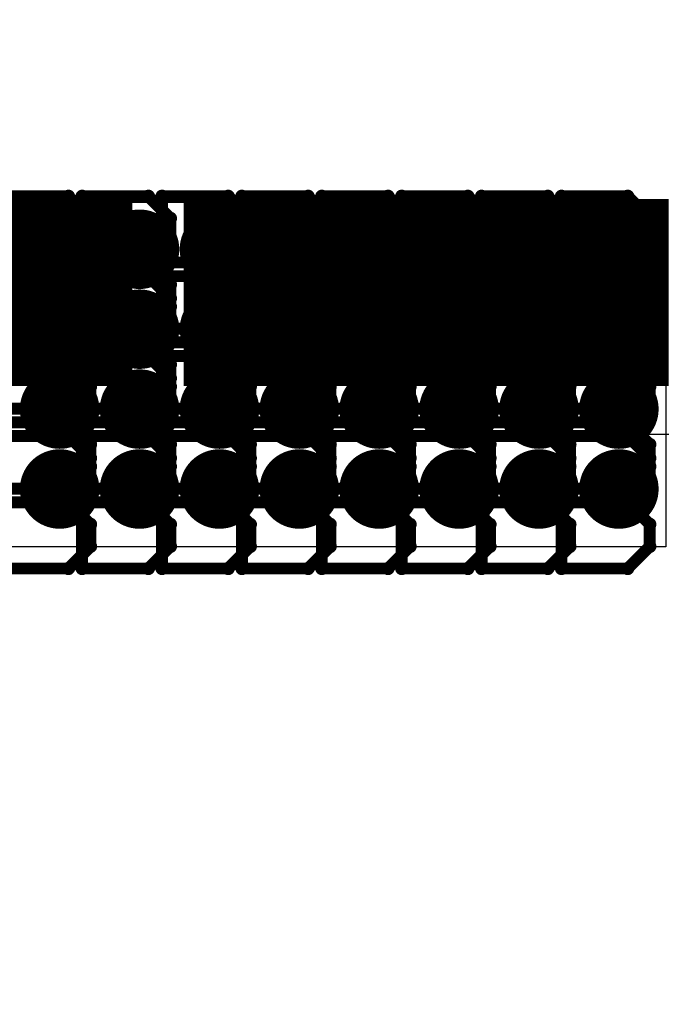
# Model space of a CAD drawing. Extents: x -2 to 8.5, y -2.9 to 5.2.
# Tile 37 of 207: x 0.416 to 0.578, y 2.28 to 2.527. Entities that reach past the tile are written whole.
import ezdxf

# ---------------------------------------------------------------- set-up
doc = ezdxf.new("R2010")
doc.units = 0
doc.layers.get('0').update_dxf_attribs({"linetype": 'CONTINUOUS'})
for name, color, linetype in [('acc-ni-360-20-out-a_copper_signal_bot', 5, 'CONTINUOUS'), ('acc-ni-360-20-out-a_copper_signal_top', 1, 'CONTINUOUS'), ('acc-ni-360-20-out-a_drawing_1', 1, 'CONTINUOUS'), ('acc-ni-360-20-out-a_drillmap_1', 1, 'CONTINUOUS'), ('acc-ni-360-20-out-a_pth_drill', 1, 'CONTINUOUS'), ('acc-ni-360-20-out-a_soldermask_top', 1, 'CONTINUOUS')]:
    doc.layers.add(name, color=color, linetype=linetype)

# ---------------------------------------------------------------- blocks, each defined once
blk = doc.blocks.new('D12')
at = {"const_width": 0.045}
blk.add_lwpolyline([(-0.06, 0), (0.06, 0)], dxfattribs=at)
blk = doc.blocks.new('D20')
at = {"const_width": 0.01}
blk.add_lwpolyline([(-0.005, 0, 1), (0.005, 0, 1)], format="xyb", close=True, dxfattribs=at)
blk = doc.blocks.new('D30')
at = {"const_width": 0.047}
blk.add_lwpolyline([(-0.061, 0), (0.061, 0)], dxfattribs=at)
blk = doc.blocks.new('D45')
at = {"const_width": 0.005}
blk.add_lwpolyline([(-0.0025, 0, 1), (0.0025, 0, 1)], format="xyb", close=True, dxfattribs=at)
blk = doc.blocks.new('D48')
at = {"const_width": 0.001667}
blk.add_lwpolyline([(-0.000833, 0, 1), (0.000833, 0, 1)], format="xyb", close=True, dxfattribs=at)
blk = doc.blocks.new('D25')
at = {"const_width": 0.0025}
blk.add_lwpolyline([(-0.00125, 0, 1), (0.00125, 0, 1)], format="xyb", close=True, dxfattribs=at)

msp = doc.modelspace()

# ---------------------------------------------------------------- linework, layer by layer
at = {"layer": 'acc-ni-360-20-out-a_copper_signal_top', "color": 1}
msp.add_lwpolyline([(0.579055, 2.394685), (0.2545, 2.394685), (0.2545, 2.481299), (0.579055, 2.481299), (0.579055, 2.394685)], dxfattribs=at)
at = {"layer": 'acc-ni-360-20-out-a_drawing_1', "color": 1, "const_width": 0.003}
for points in [[(0.428765, 2.482816), (0.412104, 2.482816)], [(0.434319, 2.477262), (0.428765, 2.482816)], [(0.432204, 2.482816), (0.432204, 2.449494)], [(0.448865, 2.482816), (0.432204, 2.482816)], [(0.454419, 2.477262), (0.448865, 2.482816)], [(0.452304, 2.482816), (0.452304, 2.449494)], [(0.468965, 2.482816), (0.452304, 2.482816)], [(0.474519, 2.477262), (0.468965, 2.482816)], [(0.472404, 2.482816), (0.472404, 2.449494)], [(0.489065, 2.482816), (0.472404, 2.482816)], [(0.494619, 2.477262), (0.489065, 2.482816)], [(0.492504, 2.482816), (0.492504, 2.449494)], [(0.509165, 2.482816), (0.492504, 2.482816)], [(0.514719, 2.477262), (0.509165, 2.482816)], [(0.512604, 2.482816), (0.512604, 2.449494)], [(0.529265, 2.482816), (0.512604, 2.482816)], [(0.534819, 2.477262), (0.529265, 2.482816)], [(0.532703, 2.482816), (0.532703, 2.449494)], [(0.549365, 2.482816), (0.532703, 2.482816)], [(0.554918, 2.477262), (0.549365, 2.482816)], [(0.552803, 2.482816), (0.552803, 2.449494)], [(0.569465, 2.482816), (0.552803, 2.482816)], [(0.575018, 2.477262), (0.569465, 2.482816)], [(0.434319, 2.471709), (0.434319, 2.477262)], [(0.454419, 2.471709), (0.454419, 2.477262)], [(0.474519, 2.471709), (0.474519, 2.477262)], [(0.494619, 2.471709), (0.494619, 2.477262)], [(0.514719, 2.471709), (0.514719, 2.477262)], [(0.534819, 2.471709), (0.534819, 2.477262)], [(0.554918, 2.471709), (0.554918, 2.477262)], [(0.575018, 2.471709), (0.575018, 2.477262)], [(0.428765, 2.466155), (0.434319, 2.471709)], [(0.448865, 2.466155), (0.454419, 2.471709)], [(0.468965, 2.466155), (0.474519, 2.471709)], [(0.489065, 2.466155), (0.494619, 2.471709)], [(0.509165, 2.466155), (0.514719, 2.471709)], [(0.529265, 2.466155), (0.534819, 2.471709)], [(0.549365, 2.466155), (0.554918, 2.471709)], [(0.569465, 2.466155), (0.575018, 2.471709)], [(0.428765, 2.466155), (0.412104, 2.466155)], [(0.412104, 2.466155), (0.428765, 2.466155)], [(0.434319, 2.460601), (0.428765, 2.466155)], [(0.448865, 2.466155), (0.432204, 2.466155)], [(0.432204, 2.466155), (0.448865, 2.466155)], [(0.454419, 2.460601), (0.448865, 2.466155)], [(0.468965, 2.466155), (0.452304, 2.466155)], [(0.452304, 2.466155), (0.468965, 2.466155)], [(0.474519, 2.460601), (0.468965, 2.466155)], [(0.489065, 2.466155), (0.472404, 2.466155)], [(0.472404, 2.466155), (0.489065, 2.466155)], [(0.494619, 2.460601), (0.489065, 2.466155)], [(0.509165, 2.466155), (0.492504, 2.466155)], [(0.492504, 2.466155), (0.509165, 2.466155)], [(0.514719, 2.460601), (0.509165, 2.466155)], [(0.529265, 2.466155), (0.512604, 2.466155)], [(0.512604, 2.466155), (0.529265, 2.466155)], [(0.534819, 2.460601), (0.529265, 2.466155)], [(0.549365, 2.466155), (0.532703, 2.466155)], [(0.532703, 2.466155), (0.549365, 2.466155)], [(0.554918, 2.460601), (0.549365, 2.466155)], [(0.569465, 2.466155), (0.552803, 2.466155)], [(0.552803, 2.466155), (0.569465, 2.466155)], [(0.575018, 2.460601), (0.569465, 2.466155)], [(0.428765, 2.462716), (0.412104, 2.462716)], [(0.434319, 2.457163), (0.428765, 2.462716)], [(0.432204, 2.462716), (0.432204, 2.429394)], [(0.448865, 2.462716), (0.432204, 2.462716)], [(0.454419, 2.457163), (0.448865, 2.462716)], [(0.452304, 2.462716), (0.452304, 2.429394)], [(0.468965, 2.462716), (0.452304, 2.462716)], [(0.474519, 2.457163), (0.468965, 2.462716)], [(0.472404, 2.462716), (0.472404, 2.429394)], [(0.489065, 2.462716), (0.472404, 2.462716)], [(0.494619, 2.457163), (0.489065, 2.462716)], [(0.492504, 2.462716), (0.492504, 2.429394)], [(0.509165, 2.462716), (0.492504, 2.462716)], [(0.514719, 2.457163), (0.509165, 2.462716)], [(0.512604, 2.462716), (0.512604, 2.429394)], [(0.529265, 2.462716), (0.512604, 2.462716)], [(0.534819, 2.457163), (0.529265, 2.462716)], [(0.532703, 2.462716), (0.532703, 2.429394)], [(0.549365, 2.462716), (0.532703, 2.462716)], [(0.554918, 2.457163), (0.549365, 2.462716)], [(0.552803, 2.462716), (0.552803, 2.429394)], [(0.569465, 2.462716), (0.552803, 2.462716)], [(0.575018, 2.457163), (0.569465, 2.462716)], [(0.434319, 2.455048), (0.434319, 2.460601)], [(0.454419, 2.455048), (0.454419, 2.460601)], [(0.474519, 2.455048), (0.474519, 2.460601)], [(0.494619, 2.455048), (0.494619, 2.460601)], [(0.514719, 2.455048), (0.514719, 2.460601)], [(0.534819, 2.455048), (0.534819, 2.460601)], [(0.554918, 2.455048), (0.554918, 2.460601)], [(0.575018, 2.455048), (0.575018, 2.460601)], [(0.434319, 2.451609), (0.434319, 2.457163)], [(0.454419, 2.451609), (0.454419, 2.457163)], [(0.474519, 2.451609), (0.474519, 2.457163)], [(0.494619, 2.451609), (0.494619, 2.457163)], [(0.514719, 2.451609), (0.514719, 2.457163)], [(0.534819, 2.451609), (0.534819, 2.457163)], [(0.554918, 2.451609), (0.554918, 2.457163)], [(0.575018, 2.451609), (0.575018, 2.457163)], [(0.428765, 2.449494), (0.434319, 2.455048)], [(0.448865, 2.449494), (0.454419, 2.455048)], [(0.468965, 2.449494), (0.474519, 2.455048)], [(0.489065, 2.449494), (0.494619, 2.455048)], [(0.509165, 2.449494), (0.514719, 2.455048)], [(0.529265, 2.449494), (0.534819, 2.455048)], [(0.549365, 2.449494), (0.554918, 2.455048)], [(0.569465, 2.449494), (0.575018, 2.455048)], [(0.428765, 2.446055), (0.434319, 2.451609)], [(0.448865, 2.446055), (0.454419, 2.451609)], [(0.468965, 2.446055), (0.474519, 2.451609)], [(0.489065, 2.446055), (0.494619, 2.451609)], [(0.509165, 2.446055), (0.514719, 2.451609)], [(0.529265, 2.446055), (0.534819, 2.451609)], [(0.549365, 2.446055), (0.554918, 2.451609)], [(0.569465, 2.446055), (0.575018, 2.451609)], [(0.412104, 2.449494), (0.428765, 2.449494)], [(0.432204, 2.449494), (0.448865, 2.449494)], [(0.452304, 2.449494), (0.468965, 2.449494)], [(0.472404, 2.449494), (0.489065, 2.449494)], [(0.492504, 2.449494), (0.509165, 2.449494)], [(0.512604, 2.449494), (0.529265, 2.449494)], [(0.532703, 2.449494), (0.549365, 2.449494)], [(0.552803, 2.449494), (0.569465, 2.449494)], [(0.428765, 2.446055), (0.412104, 2.446055)], [(0.412104, 2.446055), (0.428765, 2.446055)], [(0.434319, 2.440501), (0.428765, 2.446055)], [(0.448865, 2.446055), (0.432204, 2.446055)], [(0.432204, 2.446055), (0.448865, 2.446055)], [(0.454419, 2.440501), (0.448865, 2.446055)], [(0.468965, 2.446055), (0.452304, 2.446055)], [(0.452304, 2.446055), (0.468965, 2.446055)], [(0.474519, 2.440501), (0.468965, 2.446055)], [(0.489065, 2.446055), (0.472404, 2.446055)], [(0.472404, 2.446055), (0.489065, 2.446055)], [(0.494619, 2.440501), (0.489065, 2.446055)], [(0.509165, 2.446055), (0.492504, 2.446055)], [(0.492504, 2.446055), (0.509165, 2.446055)], [(0.514719, 2.440501), (0.509165, 2.446055)], [(0.529265, 2.446055), (0.512604, 2.446055)], [(0.512604, 2.446055), (0.529265, 2.446055)], [(0.534819, 2.440501), (0.529265, 2.446055)], [(0.549365, 2.446055), (0.532703, 2.446055)], [(0.532703, 2.446055), (0.549365, 2.446055)], [(0.554918, 2.440501), (0.549365, 2.446055)], [(0.569465, 2.446055), (0.552803, 2.446055)], [(0.552803, 2.446055), (0.569465, 2.446055)], [(0.575018, 2.440501), (0.569465, 2.446055)], [(0.428765, 2.442616), (0.412104, 2.442616)], [(0.434319, 2.437063), (0.428765, 2.442616)], [(0.432204, 2.442616), (0.432204, 2.409294)], [(0.448865, 2.442616), (0.432204, 2.442616)], [(0.434319, 2.434948), (0.434319, 2.440501)], [(0.454419, 2.437063), (0.448865, 2.442616)], [(0.452304, 2.442616), (0.452304, 2.409294)], [(0.468965, 2.442616), (0.452304, 2.442616)], [(0.454419, 2.434948), (0.454419, 2.440501)], [(0.474519, 2.437063), (0.468965, 2.442616)], [(0.472404, 2.442616), (0.472404, 2.409294)], [(0.489065, 2.442616), (0.472404, 2.442616)], [(0.474519, 2.434948), (0.474519, 2.440501)], [(0.494619, 2.437063), (0.489065, 2.442616)], [(0.492504, 2.442616), (0.492504, 2.409294)], [(0.509165, 2.442616), (0.492504, 2.442616)], [(0.494619, 2.434948), (0.494619, 2.440501)], [(0.514719, 2.437063), (0.509165, 2.442616)], [(0.512604, 2.442616), (0.512604, 2.409294)], [(0.529265, 2.442616), (0.512604, 2.442616)], [(0.514719, 2.434948), (0.514719, 2.440501)], [(0.534819, 2.437063), (0.529265, 2.442616)], [(0.532703, 2.442616), (0.532703, 2.409294)], [(0.549365, 2.442616), (0.532703, 2.442616)], [(0.534819, 2.434948), (0.534819, 2.440501)], [(0.554918, 2.437063), (0.549365, 2.442616)], [(0.552803, 2.442616), (0.552803, 2.409294)], [(0.569465, 2.442616), (0.552803, 2.442616)], [(0.554918, 2.434948), (0.554918, 2.440501)], [(0.575018, 2.437063), (0.569465, 2.442616)], [(0.575018, 2.434948), (0.575018, 2.440501)], [(0.434319, 2.431509), (0.434319, 2.437063)], [(0.454419, 2.431509), (0.454419, 2.437063)], [(0.474519, 2.431509), (0.474519, 2.437063)], [(0.494619, 2.431509), (0.494619, 2.437063)], [(0.514719, 2.431509), (0.514719, 2.437063)], [(0.534819, 2.431509), (0.534819, 2.437063)], [(0.554918, 2.431509), (0.554918, 2.437063)], [(0.575018, 2.431509), (0.575018, 2.437063)], [(0.428765, 2.429394), (0.434319, 2.434948)], [(0.448865, 2.429394), (0.454419, 2.434948)], [(0.468965, 2.429394), (0.474519, 2.434948)], [(0.489065, 2.429394), (0.494619, 2.434948)], [(0.509165, 2.429394), (0.514719, 2.434948)], [(0.529265, 2.429394), (0.534819, 2.434948)], [(0.549365, 2.429394), (0.554918, 2.434948)], [(0.569465, 2.429394), (0.575018, 2.434948)], [(0.428765, 2.425955), (0.434319, 2.431509)], [(0.448865, 2.425955), (0.454419, 2.431509)], [(0.468965, 2.425955), (0.474519, 2.431509)], [(0.489065, 2.425955), (0.494619, 2.431509)], [(0.509165, 2.425955), (0.514719, 2.431509)], [(0.529265, 2.425955), (0.534819, 2.431509)], [(0.549365, 2.425955), (0.554918, 2.431509)], [(0.569465, 2.425955), (0.575018, 2.431509)], [(0.412104, 2.429394), (0.428765, 2.429394)], [(0.432204, 2.429394), (0.448865, 2.429394)], [(0.452304, 2.429394), (0.468965, 2.429394)], [(0.472404, 2.429394), (0.489065, 2.429394)], [(0.492504, 2.429394), (0.509165, 2.429394)], [(0.512604, 2.429394), (0.529265, 2.429394)], [(0.532703, 2.429394), (0.549365, 2.429394)], [(0.552803, 2.429394), (0.569465, 2.429394)], [(0.428765, 2.425955), (0.412104, 2.425955)], [(0.412104, 2.425955), (0.428765, 2.425955)], [(0.434319, 2.420401), (0.428765, 2.425955)], [(0.448865, 2.425955), (0.432204, 2.425955)], [(0.432204, 2.425955), (0.448865, 2.425955)], [(0.454419, 2.420401), (0.448865, 2.425955)], [(0.468965, 2.425955), (0.452304, 2.425955)], [(0.452304, 2.425955), (0.468965, 2.425955)], [(0.474519, 2.420401), (0.468965, 2.425955)], [(0.489065, 2.425955), (0.472404, 2.425955)], [(0.472404, 2.425955), (0.489065, 2.425955)], [(0.494619, 2.420401), (0.489065, 2.425955)], [(0.509165, 2.425955), (0.492504, 2.425955)], [(0.492504, 2.425955), (0.509165, 2.425955)], [(0.514719, 2.420401), (0.509165, 2.425955)], [(0.529265, 2.425955), (0.512604, 2.425955)], [(0.512604, 2.425955), (0.529265, 2.425955)], [(0.534819, 2.420401), (0.529265, 2.425955)], [(0.549365, 2.425955), (0.532703, 2.425955)], [(0.532703, 2.425955), (0.549365, 2.425955)], [(0.554918, 2.420401), (0.549365, 2.425955)], [(0.569465, 2.425955), (0.552803, 2.425955)], [(0.552803, 2.425955), (0.569465, 2.425955)], [(0.575018, 2.420401), (0.569465, 2.425955)], [(0.428765, 2.422517), (0.412104, 2.422517)], [(0.434319, 2.416963), (0.428765, 2.422517)], [(0.432204, 2.422517), (0.432204, 2.389194)], [(0.448865, 2.422517), (0.432204, 2.422517)], [(0.454419, 2.416963), (0.448865, 2.422517)], [(0.452304, 2.422517), (0.452304, 2.389194)], [(0.468965, 2.422517), (0.452304, 2.422517)], [(0.474519, 2.416963), (0.468965, 2.422517)], [(0.472404, 2.422517), (0.472404, 2.389194)], [(0.489065, 2.422517), (0.472404, 2.422517)], [(0.494619, 2.416963), (0.489065, 2.422517)], [(0.492504, 2.422517), (0.492504, 2.389194)], [(0.509165, 2.422517), (0.492504, 2.422517)], [(0.514719, 2.416963), (0.509165, 2.422517)], [(0.512604, 2.422517), (0.512604, 2.389194)], [(0.529265, 2.422517), (0.512604, 2.422517)], [(0.534819, 2.416963), (0.529265, 2.422517)], [(0.532703, 2.422517), (0.532703, 2.389194)], [(0.549365, 2.422517), (0.532703, 2.422517)], [(0.554918, 2.416963), (0.549365, 2.422517)], [(0.552803, 2.422517), (0.552803, 2.389194)], [(0.569465, 2.422517), (0.552803, 2.422517)], [(0.575018, 2.416963), (0.569465, 2.422517)], [(0.434319, 2.414848), (0.434319, 2.420401)], [(0.454419, 2.414848), (0.454419, 2.420401)], [(0.474519, 2.414848), (0.474519, 2.420401)], [(0.494619, 2.414848), (0.494619, 2.420401)], [(0.514719, 2.414848), (0.514719, 2.420401)], [(0.534819, 2.414848), (0.534819, 2.420401)], [(0.554918, 2.414848), (0.554918, 2.420401)], [(0.575018, 2.414848), (0.575018, 2.420401)], [(0.434319, 2.411409), (0.434319, 2.416963)], [(0.454419, 2.411409), (0.454419, 2.416963)], [(0.474519, 2.411409), (0.474519, 2.416963)], [(0.494619, 2.411409), (0.494619, 2.416963)], [(0.514719, 2.411409), (0.514719, 2.416963)], [(0.534819, 2.411409), (0.534819, 2.416963)], [(0.554918, 2.411409), (0.554918, 2.416963)], [(0.575018, 2.411409), (0.575018, 2.416963)], [(0.428765, 2.409294), (0.434319, 2.414848)], [(0.448865, 2.409294), (0.454419, 2.414848)], [(0.468965, 2.409294), (0.474519, 2.414848)], [(0.489065, 2.409294), (0.494619, 2.414848)], [(0.509165, 2.409294), (0.514719, 2.414848)], [(0.529265, 2.409294), (0.534819, 2.414848)], [(0.549365, 2.409294), (0.554918, 2.414848)], [(0.569465, 2.409294), (0.575018, 2.414848)], [(0.428765, 2.405855), (0.434319, 2.411409)], [(0.448865, 2.405855), (0.454419, 2.411409)], [(0.468965, 2.405855), (0.474519, 2.411409)], [(0.489065, 2.405855), (0.494619, 2.411409)], [(0.509165, 2.405855), (0.514719, 2.411409)], [(0.529265, 2.405855), (0.534819, 2.411409)], [(0.549365, 2.405855), (0.554918, 2.411409)], [(0.569465, 2.405855), (0.575018, 2.411409)], [(0.412104, 2.409294), (0.428765, 2.409294)], [(0.432204, 2.409294), (0.448865, 2.409294)], [(0.452304, 2.409294), (0.468965, 2.409294)], [(0.472404, 2.409294), (0.489065, 2.409294)], [(0.492504, 2.409294), (0.509165, 2.409294)], [(0.512604, 2.409294), (0.529265, 2.409294)], [(0.532703, 2.409294), (0.549365, 2.409294)], [(0.552803, 2.409294), (0.569465, 2.409294)], [(0.428765, 2.405855), (0.412104, 2.405855)], [(0.412104, 2.405855), (0.428765, 2.405855)], [(0.434319, 2.400302), (0.428765, 2.405855)], [(0.448865, 2.405855), (0.432204, 2.405855)], [(0.432204, 2.405855), (0.448865, 2.405855)], [(0.454419, 2.400302), (0.448865, 2.405855)], [(0.468965, 2.405855), (0.452304, 2.405855)], [(0.452304, 2.405855), (0.468965, 2.405855)], [(0.474519, 2.400302), (0.468965, 2.405855)], [(0.489065, 2.405855), (0.472404, 2.405855)], [(0.472404, 2.405855), (0.489065, 2.405855)], [(0.494619, 2.400302), (0.489065, 2.405855)], [(0.509165, 2.405855), (0.492504, 2.405855)], [(0.492504, 2.405855), (0.509165, 2.405855)], [(0.514719, 2.400302), (0.509165, 2.405855)], [(0.529265, 2.405855), (0.512604, 2.405855)], [(0.512604, 2.405855), (0.529265, 2.405855)], [(0.534819, 2.400302), (0.529265, 2.405855)], [(0.549365, 2.405855), (0.532703, 2.405855)], [(0.532703, 2.405855), (0.549365, 2.405855)], [(0.554918, 2.400302), (0.549365, 2.405855)], [(0.569465, 2.405855), (0.552803, 2.405855)], [(0.552803, 2.405855), (0.569465, 2.405855)], [(0.575018, 2.400302), (0.569465, 2.405855)], [(0.434319, 2.394748), (0.434319, 2.400302)], [(0.454419, 2.394748), (0.454419, 2.400302)], [(0.474519, 2.394748), (0.474519, 2.400302)], [(0.494619, 2.394748), (0.494619, 2.400302)], [(0.514719, 2.394748), (0.514719, 2.400302)], [(0.534819, 2.394748), (0.534819, 2.400302)], [(0.554918, 2.394748), (0.554918, 2.400302)], [(0.575018, 2.394748), (0.575018, 2.400302)], [(0.428765, 2.389194), (0.434319, 2.394748)], [(0.448865, 2.389194), (0.454419, 2.394748)], [(0.468965, 2.389194), (0.474519, 2.394748)], [(0.489065, 2.389194), (0.494619, 2.394748)], [(0.509165, 2.389194), (0.514719, 2.394748)], [(0.529265, 2.389194), (0.534819, 2.394748)], [(0.549365, 2.389194), (0.554918, 2.394748)], [(0.569465, 2.389194), (0.575018, 2.394748)], [(0.412104, 2.389194), (0.428765, 2.389194)], [(0.432204, 2.389194), (0.448865, 2.389194)], [(0.452304, 2.389194), (0.468965, 2.389194)], [(0.472404, 2.389194), (0.489065, 2.389194)], [(0.492504, 2.389194), (0.509165, 2.389194)], [(0.512604, 2.389194), (0.529265, 2.389194)], [(0.532703, 2.389194), (0.549365, 2.389194)], [(0.552803, 2.389194), (0.569465, 2.389194)]]:
    msp.add_lwpolyline(points, dxfattribs=at)
at = {"layer": 'acc-ni-360-20-out-a_drillmap_1', "color": 1, "const_width": 0.005}
for points in [[(0.426545, 2.464488), (0.426545, 2.474488)], [(0.446645, 2.464488), (0.446645, 2.474488)], [(0.466745, 2.464488), (0.466745, 2.474488)], [(0.486844, 2.464488), (0.486844, 2.474488)], [(0.506944, 2.464488), (0.506944, 2.474488)], [(0.527044, 2.464488), (0.527044, 2.474488)], [(0.547144, 2.464488), (0.547144, 2.474488)], [(0.567244, 2.464488), (0.567244, 2.474488)], [(0.421545, 2.469488), (0.431545, 2.469488)], [(0.441645, 2.469488), (0.451645, 2.469488)], [(0.461745, 2.469488), (0.471745, 2.469488)], [(0.481844, 2.469488), (0.491844, 2.469488)], [(0.501944, 2.469488), (0.511944, 2.469488)], [(0.522044, 2.469488), (0.532044, 2.469488)], [(0.542144, 2.469488), (0.552144, 2.469488)], [(0.562244, 2.469488), (0.572244, 2.469488)], [(0.426545, 2.444388), (0.426545, 2.454388)], [(0.446645, 2.444388), (0.446645, 2.454388)], [(0.466745, 2.444388), (0.466745, 2.454388)], [(0.486844, 2.444388), (0.486844, 2.454388)], [(0.506944, 2.444388), (0.506944, 2.454388)], [(0.527044, 2.444388), (0.527044, 2.454388)], [(0.547144, 2.444388), (0.547144, 2.454388)], [(0.567244, 2.444388), (0.567244, 2.454388)], [(0.421545, 2.449388), (0.431545, 2.449388)], [(0.441645, 2.449388), (0.451645, 2.449388)], [(0.461745, 2.449388), (0.471745, 2.449388)], [(0.481844, 2.449388), (0.491844, 2.449388)], [(0.501944, 2.449388), (0.511944, 2.449388)], [(0.522044, 2.449388), (0.532044, 2.449388)], [(0.542144, 2.449388), (0.552144, 2.449388)], [(0.562244, 2.449388), (0.572244, 2.449388)], [(0.426545, 2.424288), (0.426545, 2.434288)], [(0.446645, 2.424288), (0.446645, 2.434288)], [(0.466745, 2.424288), (0.466745, 2.434288)], [(0.486844, 2.424288), (0.486844, 2.434288)], [(0.506944, 2.424288), (0.506944, 2.434288)], [(0.527044, 2.424288), (0.527044, 2.434288)], [(0.547144, 2.424288), (0.547144, 2.434288)], [(0.567244, 2.424288), (0.567244, 2.434288)], [(0.421545, 2.429288), (0.431545, 2.429288)], [(0.441645, 2.429288), (0.451645, 2.429288)], [(0.461745, 2.429288), (0.471745, 2.429288)], [(0.481844, 2.429288), (0.491844, 2.429288)], [(0.501944, 2.429288), (0.511944, 2.429288)], [(0.522044, 2.429288), (0.532044, 2.429288)], [(0.542144, 2.429288), (0.552144, 2.429288)], [(0.562244, 2.429288), (0.572244, 2.429288)], [(0.426545, 2.404189), (0.426545, 2.414189)], [(0.446645, 2.404189), (0.446645, 2.414189)], [(0.466745, 2.404189), (0.466745, 2.414189)], [(0.486844, 2.404189), (0.486844, 2.414189)], [(0.506944, 2.404189), (0.506944, 2.414189)], [(0.527044, 2.404189), (0.527044, 2.414189)], [(0.547144, 2.404189), (0.547144, 2.414189)], [(0.567244, 2.404189), (0.567244, 2.414189)], [(0.421545, 2.409189), (0.431545, 2.409189)], [(0.441645, 2.409189), (0.451645, 2.409189)], [(0.461745, 2.409189), (0.471745, 2.409189)], [(0.481844, 2.409189), (0.491844, 2.409189)], [(0.501944, 2.409189), (0.511944, 2.409189)], [(0.522044, 2.409189), (0.532044, 2.409189)], [(0.542144, 2.409189), (0.552144, 2.409189)], [(0.562244, 2.409189), (0.572244, 2.409189)]]:
    msp.add_lwpolyline(points, dxfattribs=at)
at = {"layer": 'acc-ni-360-20-out-a_soldermask_top', "color": 1}
msp.add_lwpolyline([(0.313, 2.423), (0.5885, 2.423), (0.5885, 2.175), (1.5, 2.175), (1.5, 1.445), (1.2535, 1.445), (1.2535, 1.305), (1.5, 1.305), (1.5, 0.775), (0, 0.775), (0, 2.58385), (0.313, 2.58385), (0.313, 2.423)], dxfattribs=at)

# ---------------------------------------------------------------- block references
at = {"layer": 'acc-ni-360-20-out-a_copper_signal_bot'}
for p in [(0.426545, 2.469488), (0.446645, 2.469488), (0.466745, 2.469488), (0.486844, 2.469488), (0.506944, 2.469488), (0.527044, 2.469488), (0.547144, 2.469488), (0.567244, 2.469488), (0.426545, 2.449388), (0.446645, 2.449388), (0.466745, 2.449388), (0.486844, 2.449388), (0.506944, 2.449388), (0.527044, 2.449388), (0.547144, 2.449388), (0.567244, 2.449388), (0.426545, 2.429288), (0.446645, 2.429288), (0.466745, 2.429288), (0.486844, 2.429288), (0.506944, 2.429288), (0.527044, 2.429288), (0.547144, 2.429288), (0.567244, 2.429288), (0.426545, 2.409189), (0.446645, 2.409189), (0.466745, 2.409189), (0.486844, 2.409189), (0.506944, 2.409189), (0.527044, 2.409189), (0.547144, 2.409189), (0.567244, 2.409189)]:
    msp.add_blockref('D20', p, dxfattribs=at)
at = {"layer": 'acc-ni-360-20-out-a_copper_signal_top'}
for name, p in [('D12', (0.383858, 2.458606)), ('D20', (0.426545, 2.469488)), ('D12', (0.51878, 2.458606)), ('D20', (0.446645, 2.469488)), ('D20', (0.466745, 2.469488)), ('D20', (0.486844, 2.469488)), ('D20', (0.506944, 2.469488)), ('D20', (0.527044, 2.469488)), ('D20', (0.547144, 2.469488)), ('D20', (0.567244, 2.469488)), ('D20', (0.426545, 2.449388)), ('D20', (0.446645, 2.449388)), ('D20', (0.466745, 2.449388)), ('D20', (0.486844, 2.449388)), ('D20', (0.506944, 2.449388)), ('D20', (0.527044, 2.449388)), ('D20', (0.547144, 2.449388)), ('D20', (0.567244, 2.449388)), ('D20', (0.426545, 2.429288)), ('D20', (0.446645, 2.429288)), ('D20', (0.466745, 2.429288)), ('D20', (0.486844, 2.429288)), ('D20', (0.506944, 2.429288)), ('D20', (0.527044, 2.429288)), ('D20', (0.547144, 2.429288)), ('D20', (0.567244, 2.429288)), ('D20', (0.426545, 2.409189)), ('D20', (0.446645, 2.409189)), ('D20', (0.466745, 2.409189)), ('D20', (0.486844, 2.409189)), ('D20', (0.506944, 2.409189)), ('D20', (0.527044, 2.409189)), ('D20', (0.547144, 2.409189)), ('D20', (0.567244, 2.409189))]:
    msp.add_blockref(name, p, dxfattribs=at)
at = {"layer": 'acc-ni-360-20-out-a_drawing_1'}
for p in [(0.428765, 2.482816), (0.432204, 2.482816), (0.432204, 2.482816), (0.448865, 2.482816), (0.452304, 2.482816), (0.452304, 2.482816), (0.468965, 2.482816), (0.472404, 2.482816), (0.472404, 2.482816), (0.489065, 2.482816), (0.492504, 2.482816), (0.492504, 2.482816), (0.509165, 2.482816), (0.512604, 2.482816), (0.512604, 2.482816), (0.529265, 2.482816), (0.532703, 2.482816), (0.532703, 2.482816), (0.549365, 2.482816), (0.552803, 2.482816), (0.552803, 2.482816), (0.569465, 2.482816), (0.434319, 2.477262), (0.454419, 2.477262), (0.474519, 2.477262), (0.494619, 2.477262), (0.514719, 2.477262), (0.534819, 2.477262), (0.554918, 2.477262), (0.575018, 2.477262), (0.434319, 2.471709), (0.454419, 2.471709), (0.474519, 2.471709), (0.494619, 2.471709), (0.514719, 2.471709), (0.534819, 2.471709), (0.554918, 2.471709), (0.575018, 2.471709), (0.428765, 2.466155), (0.428765, 2.466155), (0.432204, 2.466155), (0.448865, 2.466155), (0.448865, 2.466155), (0.452304, 2.466155), (0.468965, 2.466155), (0.468965, 2.466155), (0.472404, 2.466155), (0.489065, 2.466155), (0.489065, 2.466155), (0.492504, 2.466155), (0.509165, 2.466155), (0.509165, 2.466155), (0.512604, 2.466155), (0.529265, 2.466155), (0.529265, 2.466155), (0.532703, 2.466155), (0.549365, 2.466155), (0.549365, 2.466155), (0.552803, 2.466155), (0.569465, 2.466155), (0.569465, 2.466155), (0.428765, 2.462716), (0.432204, 2.462716), (0.432204, 2.462716), (0.448865, 2.462716), (0.452304, 2.462716), (0.452304, 2.462716), (0.468965, 2.462716), (0.472404, 2.462716), (0.472404, 2.462716), (0.489065, 2.462716), (0.492504, 2.462716), (0.492504, 2.462716), (0.509165, 2.462716), (0.512604, 2.462716), (0.512604, 2.462716), (0.529265, 2.462716), (0.532703, 2.462716), (0.532703, 2.462716), (0.549365, 2.462716), (0.552803, 2.462716), (0.552803, 2.462716), (0.569465, 2.462716), (0.434319, 2.460601), (0.454419, 2.460601), (0.474519, 2.460601), (0.494619, 2.460601), (0.514719, 2.460601), (0.534819, 2.460601), (0.554918, 2.460601), (0.575018, 2.460601), (0.434319, 2.457163), (0.434319, 2.455048), (0.454419, 2.457163), (0.454419, 2.455048), (0.474519, 2.457163), (0.474519, 2.455048), (0.494619, 2.457163), (0.494619, 2.455048), (0.514719, 2.457163), (0.514719, 2.455048), (0.534819, 2.457163), (0.534819, 2.455048), (0.554918, 2.457163), (0.554918, 2.455048), (0.575018, 2.457163), (0.575018, 2.455048), (0.434319, 2.451609), (0.454419, 2.451609), (0.474519, 2.451609), (0.494619, 2.451609), (0.514719, 2.451609), (0.534819, 2.451609), (0.554918, 2.451609), (0.575018, 2.451609), (0.428765, 2.449494), (0.432204, 2.449494), (0.448865, 2.449494), (0.452304, 2.449494), (0.468965, 2.449494), (0.472404, 2.449494), (0.489065, 2.449494), (0.492504, 2.449494), (0.509165, 2.449494), (0.512604, 2.449494), (0.529265, 2.449494), (0.532703, 2.449494), (0.549365, 2.449494), (0.552803, 2.449494), (0.569465, 2.449494), (0.428765, 2.446055), (0.428765, 2.446055), (0.432204, 2.446055), (0.448865, 2.446055), (0.448865, 2.446055), (0.452304, 2.446055), (0.468965, 2.446055), (0.468965, 2.446055), (0.472404, 2.446055), (0.489065, 2.446055), (0.489065, 2.446055), (0.492504, 2.446055), (0.509165, 2.446055), (0.509165, 2.446055), (0.512604, 2.446055), (0.529265, 2.446055), (0.529265, 2.446055), (0.532703, 2.446055), (0.549365, 2.446055), (0.549365, 2.446055), (0.552803, 2.446055), (0.569465, 2.446055), (0.569465, 2.446055), (0.428765, 2.442616), (0.432204, 2.442616), (0.432204, 2.442616), (0.448865, 2.442616), (0.452304, 2.442616), (0.452304, 2.442616), (0.468965, 2.442616), (0.472404, 2.442616), (0.472404, 2.442616), (0.489065, 2.442616), (0.492504, 2.442616), (0.492504, 2.442616), (0.509165, 2.442616), (0.512604, 2.442616), (0.512604, 2.442616), (0.529265, 2.442616), (0.532703, 2.442616), (0.532703, 2.442616), (0.549365, 2.442616), (0.552803, 2.442616), (0.552803, 2.442616), (0.569465, 2.442616), (0.434319, 2.440501), (0.454419, 2.440501), (0.474519, 2.440501), (0.494619, 2.440501), (0.514719, 2.440501), (0.534819, 2.440501), (0.554918, 2.440501), (0.575018, 2.440501), (0.434319, 2.437063), (0.454419, 2.437063), (0.474519, 2.437063), (0.494619, 2.437063), (0.514719, 2.437063), (0.534819, 2.437063), (0.554918, 2.437063), (0.575018, 2.437063), (0.434319, 2.434948), (0.454419, 2.434948), (0.474519, 2.434948), (0.494619, 2.434948), (0.514719, 2.434948), (0.534819, 2.434948), (0.554918, 2.434948), (0.575018, 2.434948), (0.434319, 2.431509), (0.454419, 2.431509), (0.474519, 2.431509), (0.494619, 2.431509), (0.514719, 2.431509), (0.534819, 2.431509), (0.554918, 2.431509), (0.575018, 2.431509), (0.428765, 2.429394), (0.432204, 2.429394), (0.448865, 2.429394), (0.452304, 2.429394), (0.468965, 2.429394), (0.472404, 2.429394), (0.489065, 2.429394), (0.492504, 2.429394), (0.509165, 2.429394), (0.512604, 2.429394), (0.529265, 2.429394), (0.532703, 2.429394), (0.549365, 2.429394), (0.552803, 2.429394), (0.569465, 2.429394), (0.428765, 2.425955), (0.428765, 2.425955), (0.432204, 2.425955), (0.448865, 2.425955), (0.448865, 2.425955), (0.452304, 2.425955), (0.468965, 2.425955), (0.468965, 2.425955), (0.472404, 2.425955), (0.489065, 2.425955), (0.489065, 2.425955), (0.492504, 2.425955), (0.509165, 2.425955), (0.509165, 2.425955), (0.512604, 2.425955), (0.529265, 2.425955), (0.529265, 2.425955), (0.532703, 2.425955), (0.549365, 2.425955), (0.549365, 2.425955), (0.552803, 2.425955), (0.569465, 2.425955), (0.569465, 2.425955), (0.428765, 2.422517), (0.432204, 2.422517), (0.432204, 2.422517), (0.434319, 2.420401), (0.448865, 2.422517), (0.452304, 2.422517), (0.452304, 2.422517), (0.454419, 2.420401), (0.468965, 2.422517), (0.472404, 2.422517), (0.472404, 2.422517), (0.474519, 2.420401), (0.489065, 2.422517), (0.492504, 2.422517), (0.492504, 2.422517), (0.494619, 2.420401), (0.509165, 2.422517), (0.512604, 2.422517), (0.512604, 2.422517), (0.514719, 2.420401), (0.529265, 2.422517), (0.532703, 2.422517), (0.532703, 2.422517), (0.534819, 2.420401), (0.549365, 2.422517), (0.552803, 2.422517), (0.552803, 2.422517), (0.554918, 2.420401), (0.569465, 2.422517), (0.575018, 2.420401), (0.434319, 2.416963), (0.454419, 2.416963), (0.474519, 2.416963), (0.494619, 2.416963), (0.514719, 2.416963), (0.534819, 2.416963), (0.554918, 2.416963), (0.575018, 2.416963), (0.434319, 2.414848), (0.454419, 2.414848), (0.474519, 2.414848), (0.494619, 2.414848), (0.514719, 2.414848), (0.534819, 2.414848), (0.554918, 2.414848), (0.575018, 2.414848), (0.434319, 2.411409), (0.454419, 2.411409), (0.474519, 2.411409), (0.494619, 2.411409), (0.514719, 2.411409), (0.534819, 2.411409), (0.554918, 2.411409), (0.575018, 2.411409), (0.428765, 2.409294), (0.432204, 2.409294), (0.448865, 2.409294), (0.452304, 2.409294), (0.468965, 2.409294), (0.472404, 2.409294), (0.489065, 2.409294), (0.492504, 2.409294), (0.509165, 2.409294), (0.512604, 2.409294), (0.529265, 2.409294), (0.532703, 2.409294), (0.549365, 2.409294), (0.552803, 2.409294), (0.569465, 2.409294), (0.428765, 2.405855), (0.428765, 2.405855), (0.432204, 2.405855), (0.448865, 2.405855), (0.448865, 2.405855), (0.452304, 2.405855), (0.468965, 2.405855), (0.468965, 2.405855), (0.472404, 2.405855), (0.489065, 2.405855), (0.489065, 2.405855), (0.492504, 2.405855), (0.509165, 2.405855), (0.509165, 2.405855), (0.512604, 2.405855), (0.529265, 2.405855), (0.529265, 2.405855), (0.532703, 2.405855), (0.549365, 2.405855), (0.549365, 2.405855), (0.552803, 2.405855), (0.569465, 2.405855), (0.569465, 2.405855), (0.434319, 2.400302), (0.454419, 2.400302), (0.474519, 2.400302), (0.494619, 2.400302), (0.514719, 2.400302), (0.534819, 2.400302), (0.554918, 2.400302), (0.575018, 2.400302), (0.434319, 2.394748), (0.454419, 2.394748), (0.474519, 2.394748), (0.494619, 2.394748), (0.514719, 2.394748), (0.534819, 2.394748), (0.554918, 2.394748), (0.575018, 2.394748), (0.428765, 2.389194), (0.432204, 2.389194), (0.448865, 2.389194), (0.452304, 2.389194), (0.468965, 2.389194), (0.472404, 2.389194), (0.489065, 2.389194), (0.492504, 2.389194), (0.509165, 2.389194), (0.512604, 2.389194), (0.529265, 2.389194), (0.532703, 2.389194), (0.549365, 2.389194), (0.552803, 2.389194), (0.569465, 2.389194)]:
    msp.add_blockref('D48', p, dxfattribs=at)
at = {"layer": 'acc-ni-360-20-out-a_drillmap_1'}
for p in [(0.426545, 2.474488), (0.446645, 2.474488), (0.466745, 2.474488), (0.486844, 2.474488), (0.506944, 2.474488), (0.527044, 2.474488), (0.547144, 2.474488), (0.567244, 2.474488), (0.421545, 2.469488), (0.431545, 2.469488), (0.441645, 2.469488), (0.451645, 2.469488), (0.461745, 2.469488), (0.471745, 2.469488), (0.481844, 2.469488), (0.491844, 2.469488), (0.501944, 2.469488), (0.511944, 2.469488), (0.522044, 2.469488), (0.532044, 2.469488), (0.542144, 2.469488), (0.552144, 2.469488), (0.562244, 2.469488), (0.572244, 2.469488), (0.426545, 2.464488), (0.446645, 2.464488), (0.466745, 2.464488), (0.486844, 2.464488), (0.506944, 2.464488), (0.527044, 2.464488), (0.547144, 2.464488), (0.567244, 2.464488), (0.426545, 2.454388), (0.446645, 2.454388), (0.466745, 2.454388), (0.486844, 2.454388), (0.506944, 2.454388), (0.527044, 2.454388), (0.547144, 2.454388), (0.567244, 2.454388), (0.421545, 2.449388), (0.431545, 2.449388), (0.441645, 2.449388), (0.451645, 2.449388), (0.461745, 2.449388), (0.471745, 2.449388), (0.481844, 2.449388), (0.491844, 2.449388), (0.501944, 2.449388), (0.511944, 2.449388), (0.522044, 2.449388), (0.532044, 2.449388), (0.542144, 2.449388), (0.552144, 2.449388), (0.562244, 2.449388), (0.572244, 2.449388), (0.426545, 2.444388), (0.446645, 2.444388), (0.466745, 2.444388), (0.486844, 2.444388), (0.506944, 2.444388), (0.527044, 2.444388), (0.547144, 2.444388), (0.567244, 2.444388), (0.426545, 2.434288), (0.446645, 2.434288), (0.466745, 2.434288), (0.486844, 2.434288), (0.506944, 2.434288), (0.527044, 2.434288), (0.547144, 2.434288), (0.567244, 2.434288), (0.421545, 2.429288), (0.431545, 2.429288), (0.441645, 2.429288), (0.451645, 2.429288), (0.461745, 2.429288), (0.471745, 2.429288), (0.481844, 2.429288), (0.491844, 2.429288), (0.501944, 2.429288), (0.511944, 2.429288), (0.522044, 2.429288), (0.532044, 2.429288), (0.542144, 2.429288), (0.552144, 2.429288), (0.562244, 2.429288), (0.572244, 2.429288), (0.426545, 2.424288), (0.446645, 2.424288), (0.466745, 2.424288), (0.486844, 2.424288), (0.506944, 2.424288), (0.527044, 2.424288), (0.547144, 2.424288), (0.567244, 2.424288), (0.426545, 2.414189), (0.446645, 2.414189), (0.466745, 2.414189), (0.486844, 2.414189), (0.506944, 2.414189), (0.527044, 2.414189), (0.547144, 2.414189), (0.567244, 2.414189), (0.421545, 2.409189), (0.431545, 2.409189), (0.441645, 2.409189), (0.451645, 2.409189), (0.461745, 2.409189), (0.471745, 2.409189), (0.481844, 2.409189), (0.491844, 2.409189), (0.501944, 2.409189), (0.511944, 2.409189), (0.522044, 2.409189), (0.532044, 2.409189), (0.542144, 2.409189), (0.552144, 2.409189), (0.562244, 2.409189), (0.572244, 2.409189), (0.426545, 2.404189), (0.446645, 2.404189), (0.466745, 2.404189), (0.486844, 2.404189), (0.506944, 2.404189), (0.527044, 2.404189), (0.547144, 2.404189), (0.567244, 2.404189)]:
    msp.add_blockref('D25', p, dxfattribs=at)
at = {"layer": 'acc-ni-360-20-out-a_pth_drill'}
for p in [(0.426545, 2.469488), (0.446645, 2.469488), (0.466745, 2.469488), (0.486844, 2.469488), (0.506944, 2.469488), (0.527044, 2.469488), (0.547144, 2.469488), (0.567244, 2.469488), (0.426545, 2.449388), (0.446645, 2.449388), (0.466745, 2.449388), (0.486844, 2.449388), (0.506944, 2.449388), (0.527044, 2.449388), (0.547144, 2.449388), (0.567244, 2.449388), (0.426545, 2.429288), (0.446645, 2.429288), (0.466745, 2.429288), (0.486844, 2.429288), (0.506944, 2.429288), (0.527044, 2.429288), (0.547144, 2.429288), (0.567244, 2.429288), (0.426545, 2.409189), (0.446645, 2.409189), (0.466745, 2.409189), (0.486844, 2.409189), (0.506944, 2.409189), (0.527044, 2.409189), (0.547144, 2.409189), (0.567244, 2.409189)]:
    msp.add_blockref('D45', p, dxfattribs=at)
at = {"layer": 'acc-ni-360-20-out-a_soldermask_top'}
for p in [(0.383858, 2.458606), (0.51878, 2.458606)]:
    msp.add_blockref('D30', p, dxfattribs=at)

doc.saveas('drawing.dxf')
